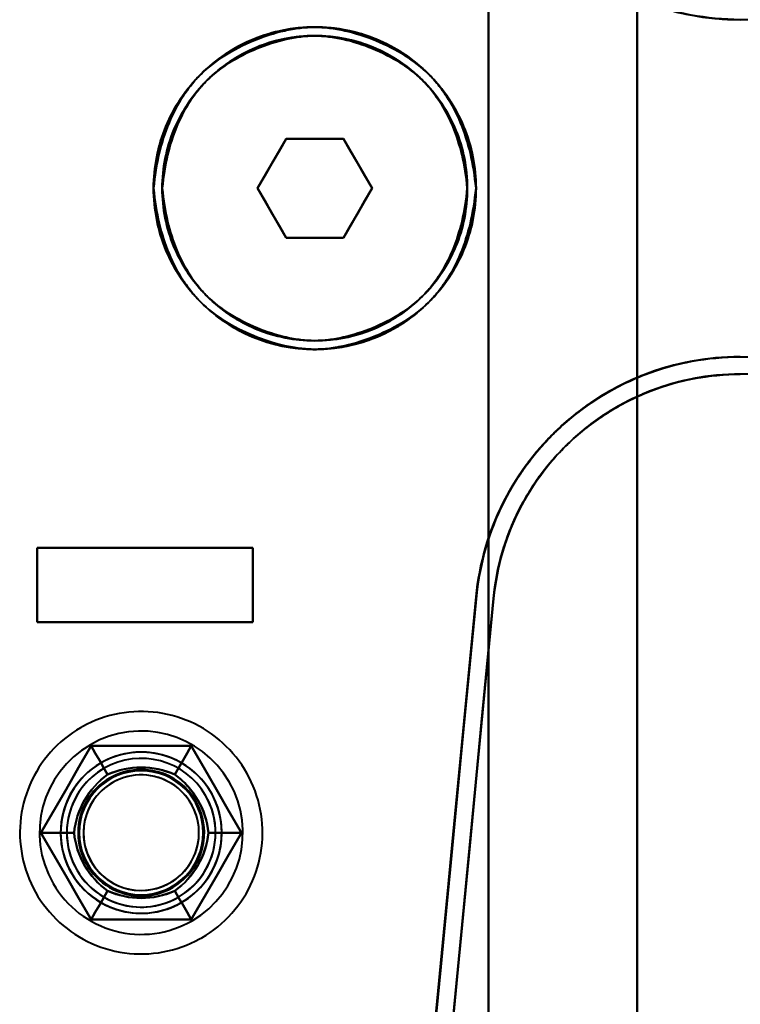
# Model space of a CAD drawing. Header units: millimetres. Extents: x -1442 to 3067, y -120 to 1010.
# Tile 56 of 71: x 293 to 322, y 745 to 785. Entities that reach past the tile are written whole.
import ezdxf

# ---------------------------------------------------------------- set-up
doc = ezdxf.new("R2010")
doc.units = ezdxf.units.MM
doc.layers.add('G-IMPT', color=8, linetype='Continuous', lineweight=40)

# ---------------------------------------------------------------- blocks, each defined once
blk = doc.blocks.new('NEXA 700 CALQUES_dwg-751640-Gauche')
at = {"layer": 'G-IMPT'}
for p, q in [((342.221, 784.672), (321.657, 784.672)), ((302.191, 777.872), (303.345, 779.872)), ((303.345, 779.872), (302.191, 777.872)), ((303.345, 779.872), (302.191, 777.872)), ((302.191, 777.872), (303.345, 779.872)), ((303.345, 779.872), (305.655, 779.872)), ((303.345, 779.872), (305.655, 779.872)), ((305.655, 779.872), (303.345, 779.872)), ((305.655, 779.872), (303.345, 779.872)), ((305.655, 779.872), (306.809, 777.872)), ((306.809, 777.872), (305.655, 779.872)), ((306.809, 777.872), (305.655, 779.872)), ((305.655, 779.872), (306.809, 777.872)), ((303.345, 775.872), (302.191, 777.872)), ((302.191, 777.872), (303.345, 775.872)), ((302.191, 777.872), (303.345, 775.872)), ((303.345, 775.872), (302.191, 777.872)), ((306.809, 777.872), (305.655, 775.872)), ((305.655, 775.872), (306.809, 777.872)), ((305.655, 775.872), (306.809, 777.872)), ((306.809, 777.872), (305.655, 775.872)), ((305.655, 775.872), (303.345, 775.872)), ((305.655, 775.872), (303.345, 775.872)), ((303.345, 775.872), (305.655, 775.872)), ((303.345, 775.872), (305.655, 775.872)), ((321.657, 771.072), (342.221, 771.072)), ((342.221, 770.372), (321.657, 770.372)), ((293.3, 763.372), (302, 763.372)), ((293.3, 763.372), (302, 763.372)), ((302, 763.372), (293.3, 763.372)), ((302, 763.372), (293.3, 763.372)), ((302, 760.372), (293.3, 760.372)), ((302, 760.372), (293.3, 760.372)), ((293.3, 760.372), (302, 760.372)), ((293.3, 760.372), (302, 760.372))]:
    blk.add_line(p, q, dxfattribs=at)
at = {"layer": 'G-IMPT', "flags": 128}
for points in [[(317.5, 717.872), (317.5, 747.872), (317.5, 777.872), (317.5, 807.872), (317.5, 837.872)], [(317.5, 837.872), (317.5, 807.872), (317.5, 777.872), (317.5, 747.872), (317.5, 717.872)], [(317.5, 717.872), (317.5, 747.872), (317.5, 777.872), (317.5, 807.872), (317.5, 837.872)], [(317.5, 837.872), (317.5, 807.872), (317.5, 777.872), (317.5, 747.872), (317.5, 717.872)], [(317.5, 717.872), (317.5, 747.872), (317.5, 777.872), (317.5, 807.872), (317.5, 837.872)], [(317.5, 837.872), (317.5, 807.872), (317.5, 777.872), (317.5, 747.872), (317.5, 717.872)], [(317.5, 837.872), (317.5, 807.872), (317.5, 777.872), (317.5, 747.872), (317.5, 717.872)], [(317.5, 717.872), (317.5, 747.872), (317.5, 777.872), (317.5, 807.872), (317.5, 837.872)], [(311.5, 817.372), (311.5, 797.622), (311.5, 777.872), (311.5, 758.122), (311.5, 738.372)], [(311.5, 738.372), (311.5, 758.122), (311.5, 777.872), (311.5, 797.622), (311.5, 817.372)], [(311.5, 817.372), (311.5, 797.622), (311.5, 777.872), (311.5, 758.122), (311.5, 738.372)], [(311.5, 738.372), (311.5, 758.122), (311.5, 777.872), (311.5, 797.622), (311.5, 817.372)], [(311.5, 738.372), (311.5, 758.122), (311.5, 777.872), (311.5, 797.622), (311.5, 817.372)], [(311.5, 817.372), (311.5, 797.622), (311.5, 777.872), (311.5, 758.122), (311.5, 738.372)], [(311.5, 738.372), (311.5, 758.122), (311.5, 777.872), (311.5, 797.622), (311.5, 817.372)], [(311.5, 817.372), (311.5, 797.622), (311.5, 777.872), (311.5, 758.122), (311.5, 738.372)], [(317.5, 817.372), (317.5, 797.622), (317.5, 777.872), (317.5, 758.122), (317.5, 738.372)], [(317.5, 738.372), (317.5, 758.122), (317.5, 777.872), (317.5, 797.622), (317.5, 817.372)], [(317.5, 817.372), (317.5, 797.622), (317.5, 777.872), (317.5, 758.122), (317.5, 738.372)], [(317.5, 738.372), (317.5, 758.122), (317.5, 777.872), (317.5, 797.622), (317.5, 817.372)], [(302.191, 777.872), (302.479, 778.372), (302.768, 778.872), (303.057, 779.372), (303.345, 779.872)], [(303.345, 779.872), (303.057, 779.372), (302.768, 778.872), (302.479, 778.372), (302.191, 777.872)], [(303.345, 779.872), (303.057, 779.372), (302.768, 778.872), (302.479, 778.372), (302.191, 777.872)], [(302.191, 777.872), (302.479, 778.372), (302.768, 778.872), (303.057, 779.372), (303.345, 779.872)], [(303.345, 779.872), (303.923, 779.872), (304.5, 779.872), (305.077, 779.872), (305.655, 779.872)], [(305.655, 779.872), (305.077, 779.872), (304.5, 779.872), (303.923, 779.872), (303.345, 779.872)], [(305.655, 779.872), (305.077, 779.872), (304.5, 779.872), (303.923, 779.872), (303.345, 779.872)], [(303.345, 779.872), (303.923, 779.872), (304.5, 779.872), (305.077, 779.872), (305.655, 779.872)], [(305.655, 779.872), (305.943, 779.372), (306.232, 778.872), (306.521, 778.372), (306.809, 777.872)], [(306.809, 777.872), (306.521, 778.372), (306.232, 778.872), (305.943, 779.372), (305.655, 779.872)], [(306.809, 777.872), (306.521, 778.372), (306.232, 778.872), (305.943, 779.372), (305.655, 779.872)], [(305.655, 779.872), (305.943, 779.372), (306.232, 778.872), (306.521, 778.372), (306.809, 777.872)], [(303.345, 775.872), (303.057, 776.372), (302.768, 776.872), (302.479, 777.372), (302.191, 777.872)], [(302.191, 777.872), (302.479, 777.372), (302.768, 776.872), (303.057, 776.372), (303.345, 775.872)], [(302.191, 777.872), (302.479, 777.372), (302.768, 776.872), (303.057, 776.372), (303.345, 775.872)], [(303.345, 775.872), (303.057, 776.372), (302.768, 776.872), (302.479, 777.372), (302.191, 777.872)], [(306.809, 777.872), (306.521, 777.372), (306.232, 776.872), (305.943, 776.372), (305.655, 775.872)], [(305.655, 775.872), (305.943, 776.372), (306.232, 776.872), (306.521, 777.372), (306.809, 777.872)], [(305.655, 775.872), (305.943, 776.372), (306.232, 776.872), (306.521, 777.372), (306.809, 777.872)], [(306.809, 777.872), (306.521, 777.372), (306.232, 776.872), (305.943, 776.372), (305.655, 775.872)], [(305.655, 775.872), (305.077, 775.872), (304.5, 775.872), (303.923, 775.872), (303.345, 775.872)], [(303.345, 775.872), (303.923, 775.872), (304.5, 775.872), (305.077, 775.872), (305.655, 775.872)], [(303.345, 775.872), (303.923, 775.872), (304.5, 775.872), (305.077, 775.872), (305.655, 775.872)], [(305.655, 775.872), (305.077, 775.872), (304.5, 775.872), (303.923, 775.872), (303.345, 775.872)], [(293.3, 760.372), (293.3, 761.122), (293.3, 761.872), (293.3, 762.622), (293.3, 763.372)], [(293.3, 763.372), (295.475, 763.372), (297.65, 763.372), (299.825, 763.372), (302, 763.372)], [(293.3, 763.372), (293.3, 762.622), (293.3, 761.872), (293.3, 761.122), (293.3, 760.372)], [(302, 763.372), (299.825, 763.372), (297.65, 763.372), (295.475, 763.372), (293.3, 763.372)], [(302, 763.372), (299.825, 763.372), (297.65, 763.372), (295.475, 763.372), (293.3, 763.372)], [(293.3, 760.372), (293.3, 761.122), (293.3, 761.872), (293.3, 762.622), (293.3, 763.372)], [(293.3, 763.372), (293.3, 762.622), (293.3, 761.872), (293.3, 761.122), (293.3, 760.372)], [(293.3, 763.372), (295.475, 763.372), (297.65, 763.372), (299.825, 763.372), (302, 763.372)], [(293.3, 763.372), (293.3, 762.622), (293.3, 761.872), (293.3, 761.122), (293.3, 760.372)], [(293.3, 760.372), (293.3, 761.122), (293.3, 761.872), (293.3, 762.622), (293.3, 763.372)], [(293.3, 763.372), (293.3, 762.622), (293.3, 761.872), (293.3, 761.122), (293.3, 760.372)], [(293.3, 760.372), (293.3, 761.122), (293.3, 761.872), (293.3, 762.622), (293.3, 763.372)], [(302, 763.372), (302, 762.622), (302, 761.872), (302, 761.122), (302, 760.372)], [(302, 760.372), (302, 761.122), (302, 761.872), (302, 762.622), (302, 763.372)], [(302, 763.372), (302, 762.622), (302, 761.872), (302, 761.122), (302, 760.372)], [(302, 760.372), (302, 761.122), (302, 761.872), (302, 762.622), (302, 763.372)], [(302, 760.372), (302, 761.122), (302, 761.872), (302, 762.622), (302, 763.372)], [(302, 763.372), (302, 762.622), (302, 761.872), (302, 761.122), (302, 760.372)], [(302, 760.372), (302, 761.122), (302, 761.872), (302, 762.622), (302, 763.372)], [(302, 763.372), (302, 762.622), (302, 761.872), (302, 761.122), (302, 760.372)], [(308.869, 739.072), (309.412, 744.732), (309.955, 750.391), (310.498, 756.051), (311.041, 761.71)], [(311.041, 761.71), (310.498, 756.051), (309.955, 750.391), (309.412, 744.732), (308.869, 739.072)], [(309.089, 741.372), (309.577, 746.456), (310.065, 751.54), (310.553, 756.625), (311.041, 761.71)], [(311.041, 761.71), (310.553, 756.625), (310.065, 751.54), (309.577, 746.456), (309.089, 741.372)], [(311.006, 761.394), (310.47, 755.814), (309.935, 750.233), (309.399, 744.653), (308.864, 739.072)], [(308.864, 739.072), (309.399, 744.653), (309.935, 750.233), (310.47, 755.814), (311.006, 761.394)], [(311.006, 761.394), (310.526, 756.388), (310.045, 751.382), (309.565, 746.377), (309.085, 741.372)], [(309.085, 741.372), (309.565, 746.377), (310.045, 751.382), (310.526, 756.388), (311.006, 761.394)], [(309.5, 738.372), (310.051, 744.111), (310.601, 749.85), (311.152, 755.589), (311.703, 761.327)], [(311.703, 761.327), (311.152, 755.589), (310.601, 749.85), (310.051, 744.111), (309.5, 738.372)], [(311.703, 761.327), (311.152, 755.589), (310.601, 749.85), (310.051, 744.111), (309.5, 738.372)], [(309.5, 738.372), (310.051, 744.111), (310.601, 749.85), (311.152, 755.589), (311.703, 761.327)], [(309.788, 741.372), (310.266, 746.36), (310.745, 751.348), (311.224, 756.338), (311.703, 761.327)], [(311.703, 761.327), (311.224, 756.338), (310.745, 751.348), (310.266, 746.36), (309.788, 741.372)], [(311.703, 761.327), (311.224, 756.338), (310.745, 751.348), (310.266, 746.36), (309.788, 741.372)], [(309.788, 741.372), (310.266, 746.36), (310.745, 751.348), (311.224, 756.338), (311.703, 761.327)], [(302, 760.372), (299.825, 760.372), (297.65, 760.372), (295.475, 760.372), (293.3, 760.372)], [(293.3, 760.372), (295.475, 760.372), (297.65, 760.372), (299.825, 760.372), (302, 760.372)], [(293.3, 760.372), (295.475, 760.372), (297.65, 760.372), (299.825, 760.372), (302, 760.372)], [(302, 760.372), (299.825, 760.372), (297.65, 760.372), (295.475, 760.372), (293.3, 760.372)], [(299.945, 747.637), (300.113, 747.738), (300.276, 747.846), (300.435, 747.96), (300.589, 748.081), (300.738, 748.207), (300.882, 748.34), (301.02, 748.478), (301.153, 748.621), (301.28, 748.77), (301.401, 748.924), (301.516, 749.082), (301.625, 749.245), (301.726, 749.412), (301.821, 749.583), (301.91, 749.757), (301.991, 749.936), (302.064, 750.117), (302.131, 750.301), (302.19, 750.487), (302.242, 750.676), (302.286, 750.866), (302.322, 751.058), (302.351, 751.252), (302.372, 751.446), (302.385, 751.642), (302.39, 751.837), (302.388, 752.033), (302.377, 752.228), (302.359, 752.423), (302.333, 752.617), (302.3, 752.809), (302.259, 753.001), (302.21, 753.19), (302.153, 753.377), (302.089, 753.562), (302.018, 753.744), (301.939, 753.923), (301.854, 754.099), (301.761, 754.272), (301.662, 754.44), (301.556, 754.605), (301.444, 754.765), (301.325, 754.92), (301.2, 755.07), (301.069, 755.216), (300.932, 755.356), (300.79, 755.49), (300.643, 755.619), (300.491, 755.742), (300.334, 755.858), (300.172, 755.968), (300.006, 756.072), (299.836, 756.169), (299.662, 756.259), (299.485, 756.342), (299.305, 756.417), (299.122, 756.486), (298.936, 756.547), (298.748, 756.601), (298.558, 756.647), (298.366, 756.685), (298.173, 756.716), (297.978, 756.739), (297.783, 756.755), (297.588, 756.762), (297.392, 756.762), (297.197, 756.753), (297.002, 756.737), (296.808, 756.714), (296.615, 756.682), (296.423, 756.643), (296.233, 756.596), (296.045, 756.541), (295.86, 756.479), (295.677, 756.41), (295.497, 756.334), (295.32, 756.25), (295.147, 756.159), (295.055, 756.108)], [(299.945, 747.637), (300.113, 747.738), (300.276, 747.846), (300.435, 747.96), (300.589, 748.081), (300.738, 748.207), (300.882, 748.34), (301.02, 748.478), (301.153, 748.621), (301.28, 748.77), (301.401, 748.924), (301.516, 749.082), (301.625, 749.245), (301.726, 749.412), (301.821, 749.583), (301.91, 749.757), (301.991, 749.936), (302.064, 750.117), (302.131, 750.301), (302.19, 750.487), (302.242, 750.676), (302.286, 750.866), (302.322, 751.058), (302.351, 751.252), (302.372, 751.446), (302.385, 751.642), (302.39, 751.837), (302.388, 752.033), (302.377, 752.228), (302.359, 752.423), (302.333, 752.617), (302.3, 752.809), (302.259, 753.001), (302.21, 753.19), (302.153, 753.377), (302.089, 753.562), (302.018, 753.744), (301.939, 753.923), (301.854, 754.099), (301.761, 754.272), (301.662, 754.44), (301.556, 754.605), (301.444, 754.765), (301.325, 754.92), (301.2, 755.07), (301.069, 755.216), (300.932, 755.356), (300.79, 755.49), (300.643, 755.619), (300.491, 755.742), (300.334, 755.858), (300.172, 755.968), (300.006, 756.072), (299.836, 756.169), (299.662, 756.259), (299.485, 756.342), (299.305, 756.417), (299.122, 756.486), (298.936, 756.547), (298.748, 756.601), (298.558, 756.647), (298.366, 756.685), (298.173, 756.716), (297.978, 756.739), (297.783, 756.755), (297.588, 756.762), (297.392, 756.762), (297.197, 756.753), (297.002, 756.737), (296.808, 756.714), (296.615, 756.682), (296.423, 756.643), (296.233, 756.596), (296.045, 756.541), (295.86, 756.479), (295.677, 756.41), (295.497, 756.334), (295.32, 756.25), (295.147, 756.159), (295.055, 756.108)], [(295.055, 756.108), (294.887, 756.006), (294.724, 755.899), (294.565, 755.784), (294.411, 755.664), (294.262, 755.537), (294.118, 755.405), (293.98, 755.267), (293.847, 755.123), (293.72, 754.975), (293.599, 754.821), (293.484, 754.663), (293.375, 754.5), (293.274, 754.333), (293.179, 754.162), (293.09, 753.987), (293.009, 753.809), (292.936, 753.628), (292.869, 753.444), (292.81, 753.258), (292.758, 753.069), (292.714, 752.878), (292.678, 752.686), (292.649, 752.493), (292.628, 752.298), (292.615, 752.103), (292.61, 751.908), (292.612, 751.712), (292.623, 751.517), (292.641, 751.322), (292.667, 751.128), (292.7, 750.935), (292.741, 750.744), (292.79, 750.555), (292.847, 750.367), (292.911, 750.183), (292.982, 750), (293.061, 749.821), (293.146, 749.645), (293.239, 749.473), (293.338, 749.304), (293.444, 749.14), (293.556, 748.98), (293.675, 748.825), (293.8, 748.674), (293.931, 748.529), (294.068, 748.389), (294.21, 748.254), (294.357, 748.126), (294.509, 748.003), (294.666, 747.886), (294.828, 747.776), (294.994, 747.673), (295.164, 747.576), (295.338, 747.486), (295.515, 747.403), (295.695, 747.327), (295.878, 747.259), (296.064, 747.197), (296.252, 747.144), (296.442, 747.098), (296.634, 747.059), (296.827, 747.028), (297.022, 747.005), (297.217, 746.99), (297.412, 746.983), (297.608, 746.983), (297.803, 746.991), (297.998, 747.007), (298.192, 747.031), (298.385, 747.063), (298.577, 747.102), (298.767, 747.149), (298.955, 747.203), (299.14, 747.265), (299.323, 747.334), (299.503, 747.411), (299.68, 747.495), (299.853, 747.585), (299.945, 747.637)], [(295.055, 756.108), (294.887, 756.006), (294.724, 755.899), (294.565, 755.784), (294.411, 755.664), (294.262, 755.537), (294.118, 755.405), (293.98, 755.267), (293.847, 755.123), (293.72, 754.975), (293.599, 754.821), (293.484, 754.663), (293.375, 754.5), (293.274, 754.333), (293.179, 754.162), (293.09, 753.987), (293.009, 753.809), (292.936, 753.628), (292.869, 753.444), (292.81, 753.258), (292.758, 753.069), (292.714, 752.878), (292.678, 752.686), (292.649, 752.493), (292.628, 752.298), (292.615, 752.103), (292.61, 751.908), (292.612, 751.712), (292.623, 751.517), (292.641, 751.322), (292.667, 751.128), (292.7, 750.935), (292.741, 750.744), (292.79, 750.555), (292.847, 750.367), (292.911, 750.183), (292.982, 750), (293.061, 749.821), (293.146, 749.645), (293.239, 749.473), (293.338, 749.304), (293.444, 749.14), (293.556, 748.98), (293.675, 748.825), (293.8, 748.674), (293.931, 748.529), (294.068, 748.389), (294.21, 748.254), (294.357, 748.126), (294.509, 748.003), (294.666, 747.886), (294.828, 747.776), (294.994, 747.673), (295.164, 747.576), (295.338, 747.486), (295.515, 747.403), (295.695, 747.327), (295.878, 747.259), (296.064, 747.197), (296.252, 747.144), (296.442, 747.098), (296.634, 747.059), (296.827, 747.028), (297.022, 747.005), (297.217, 746.99), (297.412, 746.983), (297.608, 746.983), (297.803, 746.991), (297.998, 747.007), (298.192, 747.031), (298.385, 747.063), (298.577, 747.102), (298.767, 747.149), (298.955, 747.203), (299.14, 747.265), (299.323, 747.334), (299.503, 747.411), (299.68, 747.495), (299.853, 747.585), (299.945, 747.637)], [(295.479, 755.372), (294.974, 754.497), (294.469, 753.622), (293.964, 752.747), (293.459, 751.872)], [(293.459, 751.872), (293.964, 752.747), (294.469, 753.622), (294.974, 754.497), (295.479, 755.372)], [(295.479, 755.372), (294.974, 754.497), (294.469, 753.622), (293.964, 752.747), (293.459, 751.872)], [(295.479, 755.372), (294.974, 754.497), (294.469, 753.622), (293.964, 752.747), (293.459, 751.872)], [(293.459, 751.872), (293.964, 752.747), (294.469, 753.622), (294.974, 754.497), (295.479, 755.372)], [(293.459, 751.872), (293.964, 752.747), (294.469, 753.622), (294.974, 754.497), (295.479, 755.372)], [(293.459, 751.872), (293.964, 752.747), (294.469, 753.622), (294.974, 754.497), (295.479, 755.372)], [(295.479, 755.372), (294.974, 754.497), (294.469, 753.622), (293.964, 752.747), (293.459, 751.872)], [(293.459, 751.872), (293.964, 752.747), (294.469, 753.622), (294.974, 754.497), (295.479, 755.372)], [(293.459, 751.872), (293.964, 752.747), (294.469, 753.622), (294.974, 754.497), (295.479, 755.372)], [(295.479, 755.372), (294.974, 754.497), (294.469, 753.622), (293.964, 752.747), (293.459, 751.872)], [(295.479, 755.372), (294.974, 754.497), (294.469, 753.622), (293.964, 752.747), (293.459, 751.872)], [(299.521, 755.372), (298.51, 755.372), (297.5, 755.372), (296.49, 755.372), (295.479, 755.372)], [(295.479, 755.372), (295.646, 755.084), (295.812, 754.795), (295.979, 754.507), (296.145, 754.218)], [(296.145, 754.218), (295.979, 754.507), (295.812, 754.795), (295.646, 755.084), (295.479, 755.372)], [(295.479, 755.372), (296.49, 755.372), (297.5, 755.372), (298.51, 755.372), (299.521, 755.372)], [(299.521, 755.372), (298.51, 755.372), (297.5, 755.372), (296.49, 755.372), (295.479, 755.372)], [(299.521, 755.372), (298.51, 755.372), (297.5, 755.372), (296.49, 755.372), (295.479, 755.372)], [(295.479, 755.372), (296.49, 755.372), (297.5, 755.372), (298.51, 755.372), (299.521, 755.372)], [(295.479, 755.372), (296.49, 755.372), (297.5, 755.372), (298.51, 755.372), (299.521, 755.372)], [(295.479, 755.372), (295.646, 755.084), (295.812, 754.795), (295.979, 754.507), (296.145, 754.218)], [(296.145, 754.218), (295.979, 754.507), (295.812, 754.795), (295.646, 755.084), (295.479, 755.372)], [(295.479, 755.372), (296.49, 755.372), (297.5, 755.372), (298.51, 755.372), (299.521, 755.372)], [(299.521, 755.372), (298.51, 755.372), (297.5, 755.372), (296.49, 755.372), (295.479, 755.372)], [(295.479, 755.372), (296.49, 755.372), (297.5, 755.372), (298.51, 755.372), (299.521, 755.372)], [(295.479, 755.372), (296.49, 755.372), (297.5, 755.372), (298.51, 755.372), (299.521, 755.372)], [(299.521, 755.372), (298.51, 755.372), (297.5, 755.372), (296.49, 755.372), (295.479, 755.372)], [(299.521, 755.372), (298.51, 755.372), (297.5, 755.372), (296.49, 755.372), (295.479, 755.372)], [(298.855, 754.218), (299.021, 754.507), (299.188, 754.795), (299.354, 755.084), (299.521, 755.372)], [(299.521, 755.372), (299.354, 755.084), (299.188, 754.795), (299.021, 754.507), (298.855, 754.218)], [(299.521, 755.372), (299.354, 755.084), (299.188, 754.795), (299.021, 754.507), (298.855, 754.218)], [(298.855, 754.218), (299.021, 754.507), (299.188, 754.795), (299.354, 755.084), (299.521, 755.372)], [(301.541, 751.872), (301.036, 752.747), (300.531, 753.622), (300.026, 754.497), (299.521, 755.372)], [(299.521, 755.372), (300.026, 754.497), (300.531, 753.622), (301.036, 752.747), (301.541, 751.872)], [(301.541, 751.872), (301.036, 752.747), (300.531, 753.622), (300.026, 754.497), (299.521, 755.372)], [(301.541, 751.872), (301.036, 752.747), (300.531, 753.622), (300.026, 754.497), (299.521, 755.372)], [(299.521, 755.372), (300.026, 754.497), (300.531, 753.622), (301.036, 752.747), (301.541, 751.872)], [(299.521, 755.372), (300.026, 754.497), (300.531, 753.622), (301.036, 752.747), (301.541, 751.872)], [(299.521, 755.372), (300.026, 754.497), (300.531, 753.622), (301.036, 752.747), (301.541, 751.872)], [(301.541, 751.872), (301.036, 752.747), (300.531, 753.622), (300.026, 754.497), (299.521, 755.372)], [(299.521, 755.372), (300.026, 754.497), (300.531, 753.622), (301.036, 752.747), (301.541, 751.872)], [(299.521, 755.372), (300.026, 754.497), (300.531, 753.622), (301.036, 752.747), (301.541, 751.872)], [(301.541, 751.872), (301.036, 752.747), (300.531, 753.622), (300.026, 754.497), (299.521, 755.372)], [(301.541, 751.872), (301.036, 752.747), (300.531, 753.622), (300.026, 754.497), (299.521, 755.372)], [(293.459, 751.872), (293.792, 751.872), (294.125, 751.872), (294.458, 751.872), (294.791, 751.872)], [(294.791, 751.872), (294.458, 751.872), (294.125, 751.872), (293.792, 751.872), (293.459, 751.872)], [(293.459, 751.872), (293.964, 750.997), (294.469, 750.122), (294.974, 749.247), (295.479, 748.372)], [(295.479, 748.372), (294.974, 749.247), (294.469, 750.122), (293.964, 750.997), (293.459, 751.872)], [(293.459, 751.872), (293.964, 750.997), (294.469, 750.122), (294.974, 749.247), (295.479, 748.372)], [(293.459, 751.872), (293.964, 750.997), (294.469, 750.122), (294.974, 749.247), (295.479, 748.372)], [(295.479, 748.372), (294.974, 749.247), (294.469, 750.122), (293.964, 750.997), (293.459, 751.872)], [(295.479, 748.372), (294.974, 749.247), (294.469, 750.122), (293.964, 750.997), (293.459, 751.872)], [(295.479, 748.372), (294.974, 749.247), (294.469, 750.122), (293.964, 750.997), (293.459, 751.872)], [(293.459, 751.872), (293.792, 751.872), (294.125, 751.872), (294.458, 751.872), (294.791, 751.872)], [(294.791, 751.872), (294.458, 751.872), (294.125, 751.872), (293.792, 751.872), (293.459, 751.872)], [(293.459, 751.872), (293.964, 750.997), (294.469, 750.122), (294.974, 749.247), (295.479, 748.372)], [(295.479, 748.372), (294.974, 749.247), (294.469, 750.122), (293.964, 750.997), (293.459, 751.872)], [(295.479, 748.372), (294.974, 749.247), (294.469, 750.122), (293.964, 750.997), (293.459, 751.872)], [(293.459, 751.872), (293.964, 750.997), (294.469, 750.122), (294.974, 749.247), (295.479, 748.372)], [(293.459, 751.872), (293.964, 750.997), (294.469, 750.122), (294.974, 749.247), (295.479, 748.372)], [(299.521, 748.372), (300.026, 749.247), (300.531, 750.122), (301.036, 750.997), (301.541, 751.872)], [(301.541, 751.872), (301.036, 750.997), (300.531, 750.122), (300.026, 749.247), (299.521, 748.372)], [(299.521, 748.372), (300.026, 749.247), (300.531, 750.122), (301.036, 750.997), (301.541, 751.872)], [(299.521, 748.372), (300.026, 749.247), (300.531, 750.122), (301.036, 750.997), (301.541, 751.872)], [(301.541, 751.872), (301.036, 750.997), (300.531, 750.122), (300.026, 749.247), (299.521, 748.372)], [(301.541, 751.872), (301.036, 750.997), (300.531, 750.122), (300.026, 749.247), (299.521, 748.372)], [(301.541, 751.872), (301.036, 750.997), (300.531, 750.122), (300.026, 749.247), (299.521, 748.372)], [(299.521, 748.372), (300.026, 749.247), (300.531, 750.122), (301.036, 750.997), (301.541, 751.872)], [(301.541, 751.872), (301.036, 750.997), (300.531, 750.122), (300.026, 749.247), (299.521, 748.372)], [(301.541, 751.872), (301.036, 750.997), (300.531, 750.122), (300.026, 749.247), (299.521, 748.372)], [(299.521, 748.372), (300.026, 749.247), (300.531, 750.122), (301.036, 750.997), (301.541, 751.872)], [(299.521, 748.372), (300.026, 749.247), (300.531, 750.122), (301.036, 750.997), (301.541, 751.872)], [(301.541, 751.872), (301.208, 751.872), (300.875, 751.872), (300.542, 751.872), (300.209, 751.872)], [(300.209, 751.872), (300.542, 751.872), (300.875, 751.872), (301.208, 751.872), (301.541, 751.872)], [(300.209, 751.872), (300.542, 751.872), (300.875, 751.872), (301.208, 751.872), (301.541, 751.872)], [(301.541, 751.872), (301.208, 751.872), (300.875, 751.872), (300.542, 751.872), (300.209, 751.872)], [(295.479, 748.372), (295.646, 748.661), (295.812, 748.949), (295.979, 749.238), (296.145, 749.526)], [(296.145, 749.526), (295.979, 749.238), (295.812, 748.949), (295.646, 748.661), (295.479, 748.372)], [(295.479, 748.372), (295.646, 748.661), (295.812, 748.949), (295.979, 749.238), (296.145, 749.526)], [(296.145, 749.526), (295.979, 749.238), (295.812, 748.949), (295.646, 748.661), (295.479, 748.372)], [(299.521, 748.372), (299.354, 748.661), (299.188, 748.949), (299.021, 749.238), (298.855, 749.526)], [(298.855, 749.526), (299.021, 749.238), (299.188, 748.949), (299.354, 748.661), (299.521, 748.372)], [(299.521, 748.372), (299.354, 748.661), (299.188, 748.949), (299.021, 749.238), (298.855, 749.526)], [(298.855, 749.526), (299.021, 749.238), (299.188, 748.949), (299.354, 748.661), (299.521, 748.372)], [(295.479, 748.372), (296.49, 748.372), (297.5, 748.372), (298.51, 748.372), (299.521, 748.372)], [(299.521, 748.372), (298.51, 748.372), (297.5, 748.372), (296.49, 748.372), (295.479, 748.372)], [(295.479, 748.372), (296.49, 748.372), (297.5, 748.372), (298.51, 748.372), (299.521, 748.372)], [(295.479, 748.372), (296.49, 748.372), (297.5, 748.372), (298.51, 748.372), (299.521, 748.372)], [(299.521, 748.372), (298.51, 748.372), (297.5, 748.372), (296.49, 748.372), (295.479, 748.372)], [(299.521, 748.372), (298.51, 748.372), (297.5, 748.372), (296.49, 748.372), (295.479, 748.372)], [(299.521, 748.372), (298.51, 748.372), (297.5, 748.372), (296.49, 748.372), (295.479, 748.372)], [(295.479, 748.372), (296.49, 748.372), (297.5, 748.372), (298.51, 748.372), (299.521, 748.372)], [(299.521, 748.372), (298.51, 748.372), (297.5, 748.372), (296.49, 748.372), (295.479, 748.372)], [(299.521, 748.372), (298.51, 748.372), (297.5, 748.372), (296.49, 748.372), (295.479, 748.372)], [(295.479, 748.372), (296.49, 748.372), (297.5, 748.372), (298.51, 748.372), (299.521, 748.372)], [(295.479, 748.372), (296.49, 748.372), (297.5, 748.372), (298.51, 748.372), (299.521, 748.372)]]:
    blk.add_lwpolyline(points, dxfattribs=at)
at = {"layer": 'G-IMPT'}
for centre, radius, start, end in [((321.657, 795.372), 10.7, 185.4812, 270), ((321.657, 795.372), 10.7, 185.4812, 270), ((304.5, 777.872), 6.5, 0, 180), ((304.5, 777.872), 6.5, 0, 180), ((304.5, 777.872), 6.5, 0, 180), ((304.5, 777.872), 6.5, 0, 180), ((304.5, 777.872), 6.15, 0, 180), ((304.5, 777.872), 6.15, 0, 180), ((304.5, 777.872), 6.15, 0, 180), ((304.5, 777.872), 6.15, 0, 180), ((304.5, 777.872), 6.5, 180, 0), ((304.5, 777.872), 6.5, 180, 0), ((304.5, 777.872), 6.5, 180, 360), ((304.5, 777.872), 6.5, 180, 0), ((304.5, 777.872), 6.15, 180, 0), ((304.5, 777.872), 6.15, 180, 360), ((304.5, 777.872), 6.15, 180, 0), ((304.5, 777.872), 6.15, 180, 0), ((321.657, 760.372), 10.7, 90, 174.5188), ((321.657, 760.372), 10.7, 90, 174.5188), ((321.657, 760.372), 10.7, 90, 172.8167), ((321.657, 760.372), 10.7, 90, 172.8167), ((321.657, 760.372), 10, 90, 174.5188), ((321.657, 760.372), 10, 90, 174.5188), ((321.657, 760.372), 10, 90, 174.5188), ((321.657, 760.372), 10, 90, 174.5188), ((297.5, 751.872), 4.1, 300, 120), ((297.5, 751.872), 4.1, 300, 120), ((297.5, 751.872), 4.1, 300, 120), ((297.5, 751.872), 4.1, 300, 120), ((297.5, 751.872), 4.1, 120, 210), ((297.5, 751.872), 4.1, 120, 210), ((297.5, 751.872), 4.1, 120, 210), ((297.5, 751.872), 4.1, 120, 210), ((297.5, 751.872), 3.25, 30, 210), ((297.5, 751.872), 3.25, 0, 180), ((297.5, 751.872), 3.25, 0, 180), ((297.5, 751.872), 3.25, 30, 210), ((297.5, 751.872), 3, 30, 210), ((297.5, 751.872), 3, 30, 210), ((297.5, 751.872), 3, 30, 210), ((297.5, 751.872), 3, 30, 210), ((297.5, 751.872), 3, 30, 210), ((297.5, 751.872), 3.25, 300, 120), ((297.5, 751.872), 3.25, 300, 120), ((297.5, 751.872), 3.25, 0, 120), ((297.5, 751.872), 3.25, 300, 120), ((297.5, 751.872), 3, 30, 120), ((297.5, 751.872), 3, 300, 120), ((297.5, 751.872), 3, 300, 120), ((297.5, 751.872), 3.25, 120, 210), ((297.5, 751.872), 3.25, 120, 180), ((297.5, 751.872), 3.25, 120, 210), ((297.5, 751.872), 3.25, 120, 300), ((297.5, 751.872), 3, 120, 210), ((297.5, 751.872), 3, 120, 300), ((297.5, 751.872), 3, 120, 300), ((297.5, 751.872), 2.5, 0, 180), ((297.5, 751.872), 2.5, 0, 180), ((297.5, 751.872), 2.5, 0, 180), ((297.5, 751.872), 2.5, 0, 180), ((297.5, 751.872), 2.5, 0, 180), ((297.5, 751.872), 2.5, 0, 180), ((297.5, 751.872), 2.5, 0, 180), ((297.5, 751.872), 2.5, 0, 180), ((297.5, 751.872), 2.548, 300, 120), ((297.5, 751.872), 2.548, 300, 120), ((297.5, 751.872), 2.548, 300, 120), ((297.5, 751.872), 2.548, 300, 120), ((297.5, 751.872), 2.548, 300, 120), ((297.5, 751.872), 2.548, 300, 120), ((297.5, 751.872), 2.548, 300, 120), ((297.5, 751.872), 2.548, 300, 120), ((297.5, 751.872), 2.548, 120, 300), ((297.5, 751.872), 2.548, 120, 300), ((297.5, 751.872), 2.548, 120, 300), ((297.5, 751.872), 2.548, 120, 300), ((297.5, 751.872), 2.548, 120, 300), ((297.5, 751.872), 2.548, 120, 300), ((297.5, 751.872), 2.548, 120, 300), ((297.5, 751.872), 2.548, 120, 300), ((297.5, 751.872), 2.33, 84.284, 264.284), ((297.5, 751.872), 2.33, 84.284, 264.284), ((297.5, 751.872), 2.33, 84.284, 264.284), ((297.5, 751.872), 2.33, 84.284, 264.284), ((297.5, 751.872), 2.33, 335.716, 155.716), ((297.5, 751.872), 2.33, 335.716, 155.716), ((297.5, 751.872), 2.33, 335.716, 155.716), ((297.5, 751.872), 2.33, 335.716, 155.716), ((297.5, 751.872), 2.33, 264.284, 84.284), ((297.5, 751.872), 2.33, 264.284, 84.284), ((297.5, 751.872), 2.33, 264.284, 84.284), ((297.5, 751.872), 2.33, 264.284, 84.284), ((297.5, 751.872), 3.25, 210, 30), ((297.5, 751.872), 3.25, 210, 30), ((297.5, 751.872), 3, 210, 30), ((297.5, 751.872), 3, 210, 30), ((297.5, 751.872), 3, 210, 30), ((297.5, 751.872), 3, 210, 30), ((297.5, 751.872), 3, 210, 30), ((297.5, 751.872), 3, 300, 30), ((297.5, 751.872), 2.33, 155.716, 335.716), ((297.5, 751.872), 2.33, 155.716, 335.716), ((297.5, 751.872), 2.33, 155.716, 335.716), ((297.5, 751.872), 2.33, 155.716, 335.716), ((297.5, 751.872), 3.25, 180, 300), ((297.5, 751.872), 3.25, 180, 0), ((297.5, 751.872), 3.25, 180, 0), ((297.5, 751.872), 2.5, 180, 0), ((297.5, 751.872), 2.5, 180, 0), ((297.5, 751.872), 2.5, 180, 0), ((297.5, 751.872), 2.5, 180, 0), ((297.5, 751.872), 2.5, 180, 0), ((297.5, 751.872), 2.5, 180, 0), ((297.5, 751.872), 2.5, 180, 0), ((297.5, 751.872), 2.5, 180, 0), ((297.5, 751.872), 3.25, 300, 0), ((297.5, 751.872), 3, 210, 300), ((297.5, 751.872), 3.25, 210, 300), ((297.5, 751.872), 3.25, 210, 300), ((297.5, 751.872), 4.1, 210, 300), ((297.5, 751.872), 4.1, 210, 300), ((297.5, 751.872), 4.1, 210, 300), ((297.5, 751.872), 4.1, 210, 300)]:
    blk.add_arc(centre, radius, start, end, dxfattribs=at)
for points, knots in [([(321.657, 784.672), (320.976, 784.679), (319.651, 784.806), (317.807, 785.322), (316.015, 786.222), (314.418, 787.408), (313.103, 788.85), (311.704, 791.074), (311.166, 792.962), (311.006, 794.35)], [0, 0, 0, 0, 0.125, 0.25, 0.375, 0.5, 0.625, 0.75, 1, 1, 1, 1]), ([(311.006, 794.35), (311.134, 793.014), (311.71, 791.062), (313.101, 788.85), (314.419, 787.41), (316.011, 786.21), (318.391, 785.034), (320.352, 784.672), (321.657, 784.672)], [0, 0, 0, 0, 0.25, 0.375, 0.5, 0.625, 0.75, 1, 1, 1, 1]), ([(311.041, 794.034), (311.239, 792.677), (311.817, 790.837), (313.228, 788.691), (314.97, 786.848), (317.278, 785.463), (319.695, 784.799), (320.991, 784.678), (321.657, 784.672)], [0, 0, 0, 0, 0.25, 0.375, 0.5, 0.75, 0.875, 1, 1, 1, 1]), ([(298, 777.872), (298, 778.727), (298.257, 780.007), (299.066, 781.515), (299.882, 782.506), (300.873, 783.316), (302, 783.917), (303.223, 784.288), (304.495, 784.414), (305.768, 784.29), (307.401, 783.798), (309.205, 782.6), (310.658, 780.435), (311, 778.727), (311, 777.872)], [0, 0, 0, 0, 0.125, 0.1875, 0.25, 0.3125, 0.375, 0.4375, 0.5, 0.5625, 0.625, 0.75, 0.875, 1, 1, 1, 1]), ([(311, 777.872), (311, 778.727), (310.658, 780.435), (309.205, 782.6), (307.401, 783.798), (305.768, 784.29), (304.495, 784.414), (303.223, 784.288), (302, 783.917), (300.873, 783.316), (299.882, 782.506), (299.066, 781.515), (298.256, 780.007), (298, 778.727), (298, 777.872)], [0, 0, 0, 0, 0.125, 0.25, 0.375, 0.4375, 0.5, 0.5625, 0.625, 0.6875, 0.75, 0.8125, 0.875, 1, 1, 1, 1]), ([(311, 777.872), (310.952, 778.369), (310.801, 779.306), (310.406, 780.543), (309.937, 781.432), (309.536, 781.98), (309.286, 782.272), (308.893, 782.687), (308.163, 783.256), (306.97, 783.866), (305.911, 784.204), (305.081, 784.347), (304.495, 784.385), (303.91, 784.347), (303.08, 784.203), (302.022, 783.864), (300.832, 783.254), (300.104, 782.685), (299.712, 782.269), (299.462, 781.977), (299.062, 781.429), (298.594, 780.541), (298.2, 779.305), (298.048, 778.369), (298, 777.872)], [0, 0, 0, 0, 0.0625, 0.125, 0.1875, 0.21875, 0.234375, 0.25, 0.3125, 0.375, 0.4375, 0.46875, 0.5, 0.53125, 0.5625, 0.625, 0.6875, 0.75, 0.765625, 0.78125, 0.8125, 0.875, 0.9375, 1, 1, 1, 1]), ([(298, 777.872), (298.048, 778.369), (298.2, 779.305), (298.594, 780.541), (299.062, 781.429), (299.462, 781.977), (299.712, 782.269), (300.104, 782.685), (300.832, 783.254), (302.022, 783.864), (303.08, 784.203), (303.91, 784.347), (304.495, 784.385), (305.081, 784.347), (305.911, 784.204), (306.97, 783.866), (308.163, 783.256), (308.893, 782.687), (309.286, 782.272), (309.537, 781.98), (309.937, 781.432), (310.406, 780.543), (310.801, 779.306), (310.952, 778.369), (311, 777.872)], [0, 0, 0, 0, 0.0625, 0.125, 0.1875, 0.21875, 0.234375, 0.25, 0.3125, 0.375, 0.4375, 0.46875, 0.5, 0.53125, 0.5625, 0.625, 0.6875, 0.75, 0.765625, 0.78125, 0.8125, 0.875, 0.9375, 1, 1, 1, 1]), ([(310.65, 777.872), (310.65, 778.681), (310.327, 780.297), (308.951, 782.345), (307.245, 783.479), (305.7, 783.944), (304.495, 784.062), (303.292, 783.943), (302.135, 783.592), (301.068, 783.023), (300.131, 782.256), (299.359, 781.319), (298.593, 779.892), (298.35, 778.681), (298.35, 777.872)], [0, 0, 0, 0, 0.125, 0.25, 0.375, 0.4375, 0.5, 0.5625, 0.625, 0.6875, 0.75, 0.8125, 0.875, 1, 1, 1, 1]), ([(298.35, 777.872), (298.35, 778.681), (298.593, 779.892), (299.359, 781.319), (300.131, 782.256), (301.068, 783.023), (302.135, 783.592), (303.292, 783.943), (304.495, 784.062), (305.7, 783.944), (307.245, 783.479), (308.951, 782.345), (310.327, 780.297), (310.65, 778.681), (310.65, 777.872)], [0, 0, 0, 0, 0.125, 0.1875, 0.25, 0.3125, 0.375, 0.4375, 0.5, 0.5625, 0.625, 0.75, 0.875, 1, 1, 1, 1]), ([(298.35, 777.872), (298.395, 778.342), (298.539, 779.228), (298.912, 780.397), (299.355, 781.238), (299.733, 781.756), (299.97, 782.033), (300.341, 782.426), (301.03, 782.964), (302.156, 783.542), (303.156, 783.862), (303.942, 783.998), (304.496, 784.034), (305.05, 783.998), (305.835, 783.863), (306.838, 783.543), (307.966, 782.966), (308.656, 782.428), (309.028, 782.035), (309.265, 781.759), (309.645, 781.24), (310.088, 780.399), (310.462, 779.229), (310.605, 778.342), (310.65, 777.872)], [0, 0, 0, 0, 0.0625, 0.125, 0.1875, 0.21875, 0.234375, 0.25, 0.3125, 0.375, 0.4375, 0.46875, 0.5, 0.53125, 0.5625, 0.625, 0.6875, 0.75, 0.765625, 0.78125, 0.8125, 0.875, 0.9375, 1, 1, 1, 1]), ([(310.65, 777.872), (310.605, 778.342), (310.462, 779.229), (310.088, 780.399), (309.645, 781.24), (309.265, 781.758), (309.028, 782.035), (308.656, 782.428), (307.966, 782.966), (306.838, 783.543), (305.835, 783.863), (305.05, 783.998), (304.496, 784.034), (303.942, 783.998), (303.156, 783.862), (302.156, 783.541), (301.03, 782.964), (300.341, 782.426), (299.97, 782.033), (299.733, 781.756), (299.355, 781.238), (298.912, 780.397), (298.539, 779.228), (298.395, 778.342), (298.35, 777.872)], [0, 0, 0, 0, 0.0625, 0.125, 0.1875, 0.21875, 0.234375, 0.25, 0.3125, 0.375, 0.4375, 0.46875, 0.5, 0.53125, 0.5625, 0.625, 0.6875, 0.75, 0.765625, 0.78125, 0.8125, 0.875, 0.9375, 1, 1, 1, 1]), ([(311, 777.872), (311, 777.017), (310.658, 775.309), (309.205, 773.145), (307.401, 771.947), (305.768, 771.455), (304.495, 771.331), (303.223, 771.457), (302, 771.827), (300.873, 772.428), (299.882, 773.239), (299.066, 774.229), (298.256, 775.738), (298, 777.018), (298, 777.872)], [0, 0, 0, 0, 0.125, 0.25, 0.375, 0.4375, 0.5, 0.5625, 0.625, 0.6875, 0.75, 0.8125, 0.875, 1, 1, 1, 1]), ([(298, 777.872), (298, 777.018), (298.257, 775.738), (299.066, 774.229), (299.882, 773.239), (300.873, 772.428), (302, 771.827), (303.223, 771.457), (304.495, 771.331), (305.768, 771.455), (307.401, 771.947), (309.205, 773.145), (310.658, 775.309), (311, 777.017), (311, 777.872)], [0, 0, 0, 0, 0.125, 0.1875, 0.25, 0.3125, 0.375, 0.4375, 0.5, 0.5625, 0.625, 0.75, 0.875, 1, 1, 1, 1]), ([(298, 777.872), (298.048, 777.376), (298.2, 776.439), (298.594, 775.204), (299.062, 774.315), (299.462, 773.768), (299.712, 773.475), (300.104, 773.06), (300.832, 772.491), (302.022, 771.881), (303.08, 771.542), (303.91, 771.398), (304.495, 771.36), (305.081, 771.397), (305.911, 771.541), (306.97, 771.879), (308.163, 772.488), (308.893, 773.057), (309.286, 773.473), (309.537, 773.765), (309.937, 774.313), (310.406, 775.202), (310.801, 776.438), (310.952, 777.375), (311, 777.872)], [0, 0, 0, 0, 0.0625, 0.125, 0.1875, 0.21875, 0.234375, 0.25, 0.3125, 0.375, 0.4375, 0.46875, 0.5, 0.53125, 0.5625, 0.625, 0.6875, 0.75, 0.765625, 0.78125, 0.8125, 0.875, 0.9375, 1, 1, 1, 1]), ([(311, 777.872), (310.952, 777.375), (310.801, 776.438), (310.406, 775.202), (309.937, 774.313), (309.536, 773.765), (309.286, 773.473), (308.893, 773.057), (308.163, 772.488), (306.97, 771.879), (305.911, 771.541), (305.081, 771.397), (304.495, 771.36), (303.91, 771.398), (303.08, 771.542), (302.022, 771.881), (300.832, 772.491), (300.104, 773.06), (299.712, 773.475), (299.462, 773.768), (299.062, 774.315), (298.594, 775.204), (298.2, 776.439), (298.048, 777.376), (298, 777.872)], [0, 0, 0, 0, 0.0625, 0.125, 0.1875, 0.21875, 0.234375, 0.25, 0.3125, 0.375, 0.4375, 0.46875, 0.5, 0.53125, 0.5625, 0.625, 0.6875, 0.75, 0.765625, 0.78125, 0.8125, 0.875, 0.9375, 1, 1, 1, 1]), ([(310.65, 777.872), (310.605, 777.402), (310.462, 776.515), (310.088, 775.346), (309.645, 774.505), (309.265, 773.986), (309.028, 773.71), (308.656, 773.317), (307.966, 772.778), (306.838, 772.202), (305.835, 771.882), (305.05, 771.746), (304.496, 771.71), (303.942, 771.746), (303.156, 771.883), (302.156, 772.203), (301.03, 772.781), (300.341, 773.319), (299.97, 773.712), (299.733, 773.989), (299.355, 774.507), (298.912, 775.348), (298.539, 776.517), (298.395, 777.403), (298.35, 777.872)], [0, 0, 0, 0, 0.0625, 0.125, 0.1875, 0.21875, 0.234375, 0.25, 0.3125, 0.375, 0.4375, 0.46875, 0.5, 0.53125, 0.5625, 0.625, 0.6875, 0.75, 0.765625, 0.78125, 0.8125, 0.875, 0.9375, 1, 1, 1, 1]), ([(298.35, 777.872), (298.395, 777.403), (298.539, 776.517), (298.912, 775.348), (299.355, 774.507), (299.733, 773.989), (299.97, 773.712), (300.341, 773.319), (301.03, 772.781), (302.156, 772.203), (303.156, 771.883), (303.942, 771.746), (304.496, 771.71), (305.05, 771.746), (305.835, 771.882), (306.838, 772.202), (307.966, 772.778), (308.656, 773.317), (309.028, 773.71), (309.265, 773.986), (309.645, 774.505), (310.088, 775.346), (310.462, 776.515), (310.605, 777.402), (310.65, 777.872)], [0, 0, 0, 0, 0.0625, 0.125, 0.1875, 0.21875, 0.234375, 0.25, 0.3125, 0.375, 0.4375, 0.46875, 0.5, 0.53125, 0.5625, 0.625, 0.6875, 0.75, 0.765625, 0.78125, 0.8125, 0.875, 0.9375, 1, 1, 1, 1]), ([(298.35, 777.872), (298.35, 777.064), (298.593, 775.853), (299.359, 774.425), (300.131, 773.488), (301.068, 772.721), (302.135, 772.153), (303.292, 771.802), (304.495, 771.683), (305.7, 771.8), (307.245, 772.266), (308.951, 773.4), (310.327, 775.448), (310.65, 777.063), (310.65, 777.872)], [0, 0, 0, 0, 0.125, 0.1875, 0.25, 0.3125, 0.375, 0.4375, 0.5, 0.5625, 0.625, 0.75, 0.875, 1, 1, 1, 1]), ([(310.65, 777.872), (310.65, 777.063), (310.327, 775.447), (308.951, 773.4), (307.245, 772.266), (305.7, 771.8), (304.495, 771.683), (303.292, 771.802), (302.135, 772.153), (301.068, 772.721), (300.131, 773.488), (299.359, 774.425), (298.593, 775.853), (298.35, 777.064), (298.35, 777.872)], [0, 0, 0, 0, 0.125, 0.25, 0.375, 0.4375, 0.5, 0.5625, 0.625, 0.6875, 0.75, 0.8125, 0.875, 1, 1, 1, 1]), ([(321.657, 771.072), (320.976, 771.066), (319.651, 770.939), (317.807, 770.423), (316.015, 769.523), (314.418, 768.337), (313.103, 766.895), (311.704, 764.67), (311.166, 762.783), (311.006, 761.394)], [0, 0, 0, 0, 0.125, 0.25, 0.375, 0.5, 0.625, 0.75, 1, 1, 1, 1]), ([(311.006, 761.394), (311.134, 762.731), (311.71, 764.682), (313.101, 766.894), (314.419, 768.334), (316.011, 769.534), (318.391, 770.711), (320.352, 771.072), (321.657, 771.072)], [0, 0, 0, 0, 0.25, 0.375, 0.5, 0.625, 0.75, 1, 1, 1, 1]), ([(311.041, 761.71), (311.239, 763.068), (311.817, 764.908), (313.228, 767.053), (314.97, 768.897), (317.278, 770.281), (319.695, 770.946), (320.991, 771.067), (321.657, 771.072)], [0, 0, 0, 0, 0.25, 0.375, 0.5, 0.75, 0.875, 1, 1, 1, 1]), ([(321.657, 771.072), (320.38, 771.072), (318.46, 770.727), (316.114, 769.594), (314.536, 768.436), (313.227, 767.052), (311.823, 764.92), (311.206, 763.021), (311.041, 761.71)], [0, 0, 0, 0, 0.25, 0.375, 0.5, 0.625, 0.75, 1, 1, 1, 1]), ([(311.703, 761.327), (311.852, 762.625), (312.355, 764.389), (313.663, 766.468), (314.892, 767.816), (316.384, 768.924), (318.059, 769.765), (319.782, 770.247), (321.02, 770.366), (321.657, 770.372)], [0, 0, 0, 0, 0.25, 0.375, 0.5, 0.625, 0.75, 0.875, 1, 1, 1, 1]), ([(321.657, 770.372), (320.438, 770.372), (318.605, 770.035), (316.38, 768.935), (314.892, 767.813), (313.661, 766.468), (312.36, 764.4), (311.823, 762.577), (311.703, 761.327)], [0, 0, 0, 0, 0.25, 0.375, 0.5, 0.625, 0.75, 1, 1, 1, 1]), ([(321.657, 770.372), (321.02, 770.366), (319.782, 770.247), (318.058, 769.765), (316.384, 768.924), (314.892, 767.815), (313.662, 766.468), (312.355, 764.389), (311.852, 762.625), (311.703, 761.327)], [0, 0, 0, 0, 0.125, 0.25, 0.375, 0.5, 0.625, 0.75, 1, 1, 1, 1]), ([(311.703, 761.327), (311.823, 762.576), (312.36, 764.4), (313.66, 766.468), (314.892, 767.813), (316.38, 768.935), (318.604, 770.035), (320.437, 770.372), (321.657, 770.372)], [0, 0, 0, 0, 0.25, 0.375, 0.5, 0.625, 0.75, 1, 1, 1, 1])]:
    blk.add_open_spline(points, degree=3, knots=knots, dxfattribs=at)
for points in [[(298.855, 754.218), (298.421, 754.411), (297.5, 754.604), (296.579, 754.411), (296.145, 754.218)], [(296.145, 754.218), (296.571, 754.41), (297.5, 754.606), (298.43, 754.41), (298.855, 754.218)], [(296.145, 754.218), (296.579, 754.411), (297.5, 754.604), (298.421, 754.411), (298.855, 754.218)], [(298.855, 754.218), (298.429, 754.41), (297.5, 754.606), (296.57, 754.41), (296.145, 754.218)], [(296.145, 754.218), (295.762, 753.939), (295.134, 753.239), (294.841, 752.345), (294.791, 751.872)], [(294.791, 751.872), (294.837, 752.336), (295.133, 753.239), (295.767, 753.946), (296.145, 754.218)], [(294.791, 751.872), (294.841, 752.344), (295.134, 753.238), (295.761, 753.939), (296.145, 754.218)], [(296.145, 754.218), (295.767, 753.946), (295.133, 753.239), (294.837, 752.336), (294.791, 751.872)], [(300.209, 751.872), (300.159, 752.344), (299.866, 753.238), (299.239, 753.939), (298.855, 754.218)], [(298.855, 754.218), (299.233, 753.946), (299.867, 753.239), (300.163, 752.336), (300.209, 751.872)], [(298.855, 754.218), (299.238, 753.939), (299.866, 753.239), (300.159, 752.345), (300.209, 751.872)], [(300.209, 751.872), (300.163, 752.336), (299.867, 753.239), (299.233, 753.946), (298.855, 754.218)], [(294.791, 751.872), (294.841, 751.4), (295.134, 750.506), (295.761, 749.806), (296.145, 749.526)], [(296.145, 749.526), (295.767, 749.799), (295.133, 750.506), (294.837, 751.408), (294.791, 751.872)], [(296.145, 749.526), (295.762, 749.805), (295.134, 750.506), (294.841, 751.4), (294.791, 751.872)], [(294.791, 751.872), (294.837, 751.408), (295.133, 750.505), (295.767, 749.798), (296.145, 749.526)], [(298.855, 749.526), (299.238, 749.805), (299.866, 750.506), (300.159, 751.4), (300.209, 751.872)], [(300.209, 751.872), (300.163, 751.408), (299.867, 750.505), (299.233, 749.798), (298.855, 749.526)], [(300.209, 751.872), (300.159, 751.4), (299.866, 750.506), (299.239, 749.806), (298.855, 749.526)], [(298.855, 749.526), (299.233, 749.799), (299.867, 750.506), (300.163, 751.408), (300.209, 751.872)], [(296.145, 749.526), (296.579, 749.333), (297.5, 749.14), (298.421, 749.333), (298.855, 749.526)], [(298.855, 749.526), (298.429, 749.334), (297.5, 749.139), (296.57, 749.334), (296.145, 749.526)], [(298.855, 749.526), (298.421, 749.333), (297.5, 749.14), (296.579, 749.333), (296.145, 749.526)], [(296.145, 749.526), (296.571, 749.334), (297.5, 749.139), (298.43, 749.334), (298.855, 749.526)], [(295.643, 741.372), (294.01, 741.372), (290.726, 742.043), (287.998, 743.929), (286.864, 745.115)], [(286.864, 745.115), (288.029, 743.909), (290.726, 742.049), (293.979, 741.379), (295.643, 741.372)]]:
    blk.add_open_spline(points, degree=3, dxfattribs=at)

msp = doc.modelspace()

# ---------------------------------------------------------------- block references
at = {"layer": 'G-IMPT'}
msp.add_blockref('NEXA 700 CALQUES_dwg-751640-Gauche', (0, 0), dxfattribs=at)

doc.saveas('drawing.dxf')
